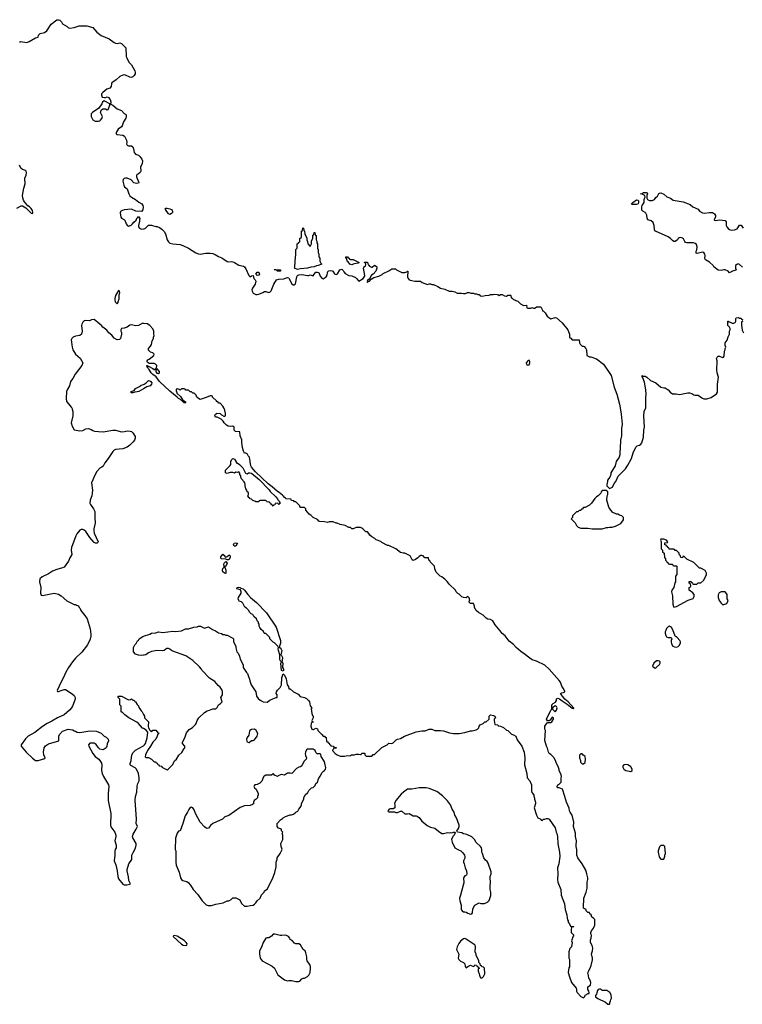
# Model space of a CAD drawing. Header units: inches. Extents: x 2323336 to 2565056, y 902223 to 1020938.
# Tile 13 of 43: x 2428270 to 2438367, y 971665 to 985425. Entities that reach past the tile are written whole.
import ezdxf

# ---------------------------------------------------------------- set-up
doc = ezdxf.new("R2010")
doc.units = ezdxf.units.IN
doc.header["$MEASUREMENT"] = 0
for name, color, linetype in [('C4927', 7, 'Continuous'), ('C4928', 7, 'Continuous'), ('C4937', 7, 'Continuous'), ('C4938', 7, 'Continuous')]:
    doc.layers.add(name, color=color, linetype=linetype)

msp = doc.modelspace()

# ---------------------------------------------------------------- linework, layer by layer
at = {"layer": 'C4927', "color": 6, "elevation": 100}
for points in [[(2428997, 980000), (2429004, 979984), (2429011, 979951), (2429013, 979890), (2428990, 979790), (2429002, 979742), (2429030, 979695), (2429110, 979680), (2429150, 979685), (2429192, 979708), (2429230, 979711), (2429270, 979699), (2429290, 979683), (2429314, 979674), (2429372, 979668), (2429435, 979665), (2429570, 979688), (2429610, 979687), (2429690, 979665), (2429732, 979668), (2429770, 979677), (2429814, 979674), (2429832, 979670), (2429851, 979651), (2429882, 979602), (2429885, 979575), (2429876, 979550), (2429856, 979524), (2429810, 979479), (2429770, 979453), (2429710, 979429), (2429610, 979418), (2429590, 979409), (2429570, 979392), (2429506, 979294), (2429459, 979230), (2429434, 979186), (2429416, 979170), (2429390, 979157), (2429348, 979112), (2429324, 979070), (2429274, 978950), (2429285, 978850), (2429283, 978810), (2429276, 978770), (2429254, 978710), (2429250, 978670), (2429257, 978650), (2429300, 978590), (2429319, 978550), (2429318, 978470), (2429324, 978390), (2429305, 978310), (2429304, 978284), (2429310, 978250), (2429364, 978130), (2429361, 978119), (2429350, 978107), (2429330, 978108), (2429310, 978120), (2429250, 978190), (2429194, 978270), (2429170, 978290), (2429150, 978298), (2429130, 978299), (2429110, 978289), (2429070, 978241), (2429053, 978210), (2428995, 978050), (2428987, 978010), (2428999, 977950), (2428970, 977904), (2428950, 977857), (2428890, 977776), (2428870, 977764), (2428790, 977742), (2428730, 977718), (2428670, 977680), (2428582, 977638), (2428550, 977610), (2428545, 977570), (2428564, 977490), (2428559, 977410), (2428570, 977381), (2428590, 977377), (2428610, 977381), (2428750, 977411), (2428810, 977396), (2428851, 977371), (2428930, 977302), (2429010, 977262), (2429030, 977254), (2429050, 977254), (2429064, 977244), (2429090, 977234), (2429102, 977210), (2429115, 977195), (2429126, 977166), (2429180, 977100), (2429211, 977051), (2429253, 976913), (2429263, 976837), (2429263, 976810), (2429254, 976766), (2429216, 976690), (2429136, 976584), (2429050, 976502), (2429008, 976452), (2428951, 976370), (2428910, 976295), (2428883, 976230), (2428847, 976170), (2428794, 976050), (2428798, 976038), (2428810, 976034), (2428863, 976057), (2428890, 976065), (2428910, 976065), (2429005, 976005), (2429030, 975982), (2429045, 975950), (2429045, 975930), (2429007, 975830), (2428995, 975810), (2428965, 975775), (2428891, 975709), (2428797, 975670), (2428719, 975621), (2428653, 975590), (2428590, 975548), (2428479, 975461), (2428388, 975410), (2428350, 975375), (2428291, 975290), (2428292, 975272), (2428359, 975190), (2428450, 975105), (2428490, 975072), (2428530, 975071), (2428576, 975084), (2428590, 975092), (2428607, 975093), (2428626, 975110), (2428609, 975149), (2428604, 975190), (2428612, 975250), (2428630, 975279), (2428670, 975303), (2428815, 975345), (2428815, 975410), (2428825, 975435), (2428870, 975482), (2428946, 975510), (2429010, 975501), (2429030, 975487), (2429050, 975483), (2429072, 975470), (2429110, 975462), (2429250, 975488), (2429343, 975483), (2429410, 975456), (2429450, 975411), (2429477, 975397), (2429505, 975370), (2429511, 975349), (2429490, 975306), (2429486, 975270), (2429476, 975250), (2429451, 975230), (2429430, 975221), (2429389, 975230), (2429370, 975250), (2429337, 975297), (2429312, 975312), (2429290, 975316), (2429250, 975313), (2429231, 975290), (2429236, 975270), (2429291, 975170), (2429326, 975130), (2429376, 975090), (2429399, 975059), (2429413, 975033), (2429416, 975010), (2429415, 974930), (2429422, 974890), (2429439, 974850), (2429511, 974730), (2429517, 974710), (2429507, 974613), (2429505, 974515), (2429543, 974330), (2429538, 974170), (2429545, 974145), (2429597, 974070), (2429611, 974030), (2429611, 974010), (2429598, 973950), (2429619, 973890), (2429619, 973870), (2429616, 973850), (2429602, 973830), (2429597, 973803), (2429599, 973750), (2429591, 973670), (2429613, 973613), (2429634, 973530), (2429641, 973450), (2429650, 973418), (2429710, 973342), (2429730, 973332), (2429768, 973332), (2429810, 973342), (2429818, 973350), (2429795, 973395), (2429792, 973448), (2429772, 973530), (2429771, 973550), (2429795, 973630), (2429835, 973690), (2429838, 973750), (2429853, 973787), (2429889, 973849), (2429899, 973890), (2429897, 973910), (2429852, 973990), (2429848, 974010), (2429857, 974043), (2429897, 974110), (2429914, 974150), (2429899, 974190), (2429904, 974250), (2429881, 974519), (2429889, 974570), (2429905, 974630), (2429910, 974714), (2429919, 974750), (2429937, 974790), (2429939, 974830), (2429932, 974890), (2429902, 974950), (2429881, 974970), (2429822, 975002), (2429813, 975010), (2429812, 975030), (2429826, 975074), (2429839, 975150), (2429857, 975183), (2429890, 975215), (2429990, 975271), (2430000, 975278)], [(2430000, 976543), (2429970, 976539), (2429930, 976542), (2429890, 976558), (2429858, 976590), (2429858, 976650), (2429878, 976690), (2429895, 976705), (2429916, 976744), (2429928, 976752), (2429938, 976770), (2429990, 976805), (2430000, 976808)], [(2430000, 975518), (2429986, 975526), (2429929, 975589), (2429907, 975607), (2429795, 975670), (2429738, 975710), (2429710, 975738), (2429686, 975750), (2429686, 975830), (2429668, 975850), (2429668, 975930), (2429648, 975950), (2429646, 975970), (2429690, 975971), (2429790, 975922), (2429816, 975924), (2429830, 975932), (2429850, 975914), (2429870, 975914), (2429878, 975898), (2429890, 975894), (2429910, 975854), (2429930, 975834), (2429933, 975813), (2429950, 975794), (2429965, 975765), (2429982, 975750), (2430000, 975714)]]:
    msp.add_lwpolyline(points, dxfattribs=at)
at = {"layer": 'C4928', "color": 6, "elevation": 100}
for points in [[(2428269, 985111), (2428282, 985118), (2428370, 985105), (2428402, 985118), (2428490, 985173), (2428530, 985182), (2428534, 985210), (2428541, 985219), (2428558, 985230), (2428614, 985246), (2428650, 985268), (2428710, 985361), (2428790, 985425), (2428810, 985425), (2428830, 985418), (2428854, 985394), (2428870, 985365), (2428931, 985331), (2428954, 985310), (2428970, 985308), (2429030, 985315), (2429103, 985337), (2429210, 985341), (2429290, 985315), (2429349, 985249), (2429410, 985202), (2429518, 985158), (2429590, 985105), (2429610, 985096), (2429630, 985094), (2429670, 985099), (2429690, 985091), (2429730, 985056), (2429751, 985030), (2429758, 984910), (2429765, 984890), (2429793, 984833), (2429830, 984793), (2429877, 984710), (2429884, 984690), (2429883, 984670), (2429870, 984646), (2429850, 984627), (2429830, 984619), (2429810, 984621), (2429750, 984649), (2429730, 984652), (2429710, 984649), (2429671, 984630), (2429618, 984582), (2429557, 984543), (2429551, 984529), (2429547, 984490), (2429531, 984470), (2429488, 984452), (2429430, 984409), (2429411, 984389), (2429411, 984370), (2429424, 984344), (2429450, 984335), (2429470, 984336), (2429490, 984345), (2429510, 984335), (2429533, 984310), (2429545, 984275), (2429542, 984258), (2429534, 984250), (2429542, 984242), (2429570, 984231), (2429630, 984177), (2429690, 984156), (2429730, 984116), (2429750, 984106), (2429757, 984097), (2429758, 984070), (2429752, 984050), (2429722, 983998), (2429700, 983940), (2429692, 983928), (2429647, 983893), (2429617, 983850), (2429617, 983830), (2429630, 983822), (2429712, 983812), (2429736, 983796), (2429763, 983743), (2429767, 983710), (2429764, 983690), (2429770, 983671), (2429790, 983662), (2429830, 983662), (2429849, 983649), (2429860, 983620), (2429870, 983570), (2429878, 983558), (2429890, 983546), (2429930, 983530), (2429950, 983514), (2429976, 983476), (2429987, 983450), (2429983, 983410), (2429958, 983370), (2429961, 983310), (2429955, 983290), (2429931, 983270), (2429910, 983261), (2429901, 983250), (2429903, 983230), (2429936, 983150), (2429930, 983138), (2429903, 983137), (2429866, 983146), (2429827, 983187), (2429770, 983212), (2429750, 983212), (2429730, 983203), (2429717, 983190), (2429710, 983170), (2429724, 983110), (2429736, 983090), (2429770, 983061), (2429793, 982993), (2429810, 982961), (2429830, 982943), (2429890, 982911), (2429934, 982874), (2429976, 982850), (2429991, 982830), (2429995, 982810), (2429990, 982766), (2429970, 982746), (2429893, 982747), (2429830, 982775), (2429730, 982769), (2429683, 982750), (2429673, 982727), (2429684, 982664), (2429691, 982650), (2429732, 982630), (2429741, 982621), (2429756, 982570), (2429770, 982551), (2429790, 982538), (2429828, 982552), (2429848, 982572), (2429863, 982597), (2429895, 982625), (2429906, 982650), (2429922, 982658), (2429930, 982674), (2429938, 982658), (2429952, 982650), (2429942, 982638), (2429942, 982610), (2429931, 982550), (2429931, 982530), (2429942, 982510), (2429970, 982498), (2430000, 982500)], [(2428230, 982791), (2428290, 982825), (2428310, 982825), (2428355, 982795), (2428430, 982722), (2428450, 982714), (2428454, 982730), (2428450, 982758), (2428430, 982788), (2428408, 982810), (2428385, 982825), (2428338, 982878), (2428323, 982903), (2428313, 982933), (2428310, 982970), (2428328, 983070), (2428345, 983130), (2428341, 983210), (2428358, 983250), (2428365, 983290), (2428359, 983310), (2428350, 983319), (2428310, 983329), (2428284, 983350), (2428269, 983390)], [(2430000, 981181), (2429990, 981182), (2429930, 981153), (2429890, 981145), (2429830, 981159), (2429810, 981155), (2429770, 981129), (2429730, 981115), (2429694, 981110), (2429682, 981090), (2429682, 981070), (2429692, 981052), (2429692, 981030), (2429678, 980970), (2429666, 980954), (2429631, 980949), (2429590, 980976), (2429555, 981015), (2429513, 981050), (2429487, 981087), (2429430, 981130), (2429412, 981152), (2429388, 981168), (2429310, 981235), (2429274, 981230), (2429245, 981215), (2429190, 981221), (2429170, 981217), (2429150, 981197), (2429138, 981170), (2429135, 981150), (2429142, 981070), (2429132, 981028), (2429110, 981009), (2429050, 981002), (2429016, 980990), (2428997, 980970), (2428991, 980950), (2429003, 980850), (2429013, 980810), (2429050, 980751), (2429115, 980695), (2429151, 980630), (2429136, 980590), (2429043, 980470), (2429010, 980409), (2428981, 980370), (2428965, 980310), (2428931, 980250), (2428926, 980230), (2428917, 980130), (2428926, 980090), (2428950, 980056), (2428991, 980011), (2428997, 980000)], [(2430000, 980268), (2429934, 980230), (2429910, 980222), (2429880, 980220), (2429850, 980209), (2429826, 980210), (2429828, 980230), (2429870, 980242), (2429890, 980271), (2429943, 980297), (2429965, 980315), (2430000, 980328)]]:
    msp.add_lwpolyline(points, dxfattribs=at)
for points in [[(2429450, 984289), (2429426, 984274), (2429418, 984250), (2429374, 984186), (2429286, 984130), (2429270, 984109), (2429270, 984070), (2429290, 984027), (2429325, 984005), (2429370, 984005), (2429390, 984010), (2429401, 984019), (2429417, 984043), (2429425, 984070), (2429401, 984130), (2429410, 984162), (2429430, 984178), (2429450, 984181), (2429470, 984178), (2429490, 984165), (2429506, 984170), (2429529, 984230), (2429528, 984250)], [(2429650, 981638), (2429608, 981570), (2429601, 981530), (2429599, 981510), (2429603, 981483), (2429630, 981454), (2429647, 981473), (2429647, 981487), (2429658, 981522), (2429659, 981570), (2429668, 981610), (2429666, 981630)]]:
    msp.add_lwpolyline(points, close=True, dxfattribs=at)
at = {"layer": 'C4937', "color": 6, "elevation": 100}
for points in [[(2430000, 976808), (2430090, 976838), (2430110, 976851), (2430170, 976858), (2430210, 976871), (2430270, 976862), (2430410, 976879), (2430450, 976876), (2430530, 976886), (2430588, 976912), (2430630, 976911), (2430705, 976935), (2430750, 976938), (2430770, 976951), (2430794, 976950), (2430850, 976922), (2430910, 976942), (2430962, 976902), (2431005, 976885), (2431050, 976858), (2431090, 976845), (2431110, 976832), (2431131, 976831), (2431150, 976822), (2431170, 976822), (2431250, 976782), (2431258, 976770), (2431257, 976737), (2431265, 976710), (2431291, 976670), (2431292, 976648), (2431305, 976590), (2431322, 976570), (2431342, 976530), (2431351, 976490), (2431391, 976411), (2431392, 976370), (2431440, 976300), (2431452, 976290), (2431465, 976245), (2431482, 976210), (2431485, 976185), (2431505, 976130), (2431571, 976030), (2431578, 975970), (2431600, 975940), (2431630, 975916), (2431674, 975894), (2431730, 975886), (2431766, 975914), (2431806, 975934), (2431854, 975954), (2431866, 975954), (2431868, 975990), (2431855, 976010), (2431858, 976030), (2431870, 976054), (2431910, 976094), (2431928, 976130), (2431932, 976228), (2431950, 976282), (2431970, 976266), (2431995, 976215), (2432006, 976130), (2432025, 976105), (2432030, 976074), (2432050, 976074), (2432094, 976030), (2432160, 976000), (2432190, 975965), (2432250, 975951), (2432277, 975937), (2432306, 975910), (2432318, 975890), (2432330, 975834), (2432351, 975810), (2432345, 975795), (2432351, 975730), (2432362, 975702), (2432372, 975690), (2432372, 975670), (2432354, 975630), (2432358, 975618), (2432374, 975610), (2432370, 975606), (2432350, 975606), (2432342, 975590), (2432338, 975550), (2432352, 975512), (2432365, 975505), (2432375, 975505), (2432410, 975522), (2432433, 975513), (2432434, 975490), (2432490, 975434), (2432510, 975414), (2432530, 975414), (2432538, 975398), (2432553, 975393), (2432558, 975338), (2432573, 975333), (2432578, 975318), (2432593, 975313), (2432598, 975298), (2432613, 975293), (2432618, 975278), (2432650, 975274), (2432658, 975258), (2432690, 975254), (2432694, 975250), (2432690, 975246), (2432658, 975242), (2432654, 975230), (2432642, 975218), (2432642, 975210), (2432678, 975170), (2432705, 975150), (2432748, 975132), (2432810, 975131), (2432830, 975138), (2432890, 975142), (2432908, 975152), (2432947, 975153), (2432970, 975162), (2433010, 975162), (2433030, 975154), (2433042, 975158), (2433050, 975174), (2433093, 975173), (2433094, 975150), (2433110, 975134), (2433190, 975134), (2433210, 975154), (2433230, 975154), (2433330, 975254), (2433406, 975290), (2433430, 975312), (2433470, 975311), (2433490, 975318), (2433530, 975362), (2433550, 975372), (2433590, 975378), (2433646, 975410), (2433810, 975471), (2433890, 975485), (2433935, 975485), (2433990, 975512), (2434030, 975512), (2434070, 975492), (2434148, 975492), (2434190, 975486), (2434277, 975457), (2434330, 975447), (2434409, 975451), (2434490, 975463), (2434570, 975486), (2434593, 975487), (2434650, 975502), (2434666, 975510), (2434686, 975530), (2434688, 975552), (2434706, 975570), (2434746, 975590), (2434768, 975612), (2434790, 975614), (2434828, 975650), (2434828, 975690), (2434850, 975711), (2434890, 975701), (2434911, 975690), (2434918, 975670), (2434902, 975650), (2434898, 975630), (2434910, 975574), (2434950, 975572), (2434958, 975558), (2434990, 975552), (2435030, 975532), (2435070, 975494), (2435090, 975492), (2435142, 975442), (2435170, 975431), (2435205, 975410), (2435221, 975361), (2435287, 975270), (2435321, 975190), (2435327, 975107), (2435325, 975010), (2435356, 974890), (2435361, 974830), (2435396, 974790), (2435421, 974730), (2435421, 974650), (2435427, 974627), (2435452, 974590), (2435453, 974573), (2435464, 974544), (2435463, 974530), (2435477, 974490), (2435479, 974470), (2435461, 974410), (2435491, 974310), (2435512, 974272), (2435554, 974250), (2435558, 974238), (2435570, 974234), (2435590, 974252), (2435607, 974253), (2435630, 974262), (2435650, 974262), (2435670, 974252), (2435753, 974133), (2435766, 974070), (2435775, 974050), (2435783, 974010), (2435791, 973909), (2435815, 973790), (2435819, 973730), (2435804, 973630), (2435787, 973570), (2435791, 973490), (2435786, 973410), (2435791, 973370), (2435831, 973270), (2435835, 973190), (2435881, 973070), (2435891, 972990), (2435917, 972917), (2435918, 972870), (2435924, 972844), (2435932, 972830), (2435933, 972813), (2435950, 972794), (2435970, 972754), (2436010, 972754), (2436014, 972750), (2436010, 972746), (2435990, 972746), (2435982, 972738), (2435974, 972710), (2435974, 972670), (2436014, 972630), (2436004, 972616), (2435982, 972550), (2435992, 972530), (2435982, 972470), (2435957, 972443), (2435942, 972398), (2435943, 972310), (2435951, 972289), (2435952, 972190), (2435945, 972175), (2435936, 972110), (2435951, 972050), (2435979, 971970), (2436045, 971890), (2436051, 971870), (2436051, 971850), (2436061, 971830), (2436110, 971772), (2436150, 971754), (2436167, 971773), (2436170, 971794), (2436214, 971814), (2436226, 971814), (2436228, 971830), (2436222, 971850), (2436209, 971870), (2436208, 971910), (2436247, 971933), (2436249, 971970), (2436235, 972010), (2436225, 972025), (2436219, 972070), (2436209, 972090), (2436218, 972130), (2436242, 972170), (2436255, 972205), (2436273, 972287), (2436273, 972310), (2436258, 972370), (2436275, 972410), (2436279, 972450), (2436270, 972486), (2436248, 972530), (2436248, 972568), (2436255, 972590), (2436258, 972630), (2436249, 972649), (2436249, 972670), (2436258, 972690), (2436288, 972730), (2436308, 972770), (2436308, 972850), (2436290, 972868), (2436263, 972883), (2436254, 972914), (2436238, 972930), (2436230, 972946), (2436208, 972948), (2436186, 972970), (2436186, 972990), (2436146, 973010), (2436148, 973068), (2436155, 973090), (2436155, 973150), (2436184, 973230), (2436199, 973290), (2436199, 973370), (2436209, 973410), (2436209, 973430), (2436196, 973490), (2436180, 973540), (2436129, 973630), (2436070, 973710), (2436053, 973750), (2436057, 973830), (2436045, 973870), (2436044, 973890), (2436049, 973950), (2436038, 974010), (2436036, 974056), (2436009, 974149), (2436013, 974210), (2435989, 974309), (2435961, 974350), (2435953, 974370), (2435946, 974406), (2435909, 974490), (2435889, 974569), (2435855, 974670), (2435810, 974689), (2435789, 974689), (2435780, 974700), (2435778, 974710), (2435788, 974730), (2435810, 974742), (2435838, 974770), (2435835, 974830), (2435839, 974850), (2435834, 974870), (2435809, 974930), (2435808, 974948), (2435795, 974990), (2435769, 975030), (2435755, 975070), (2435733, 975113), (2435690, 975158), (2435668, 975170), (2435658, 975190), (2435645, 975245), (2435629, 975270), (2435609, 975351), (2435615, 975490), (2435609, 975511), (2435610, 975554), (2435615, 975565), (2435642, 975598), (2435650, 975602), (2435690, 975602), (2435706, 975610), (2435728, 975650), (2435727, 975667), (2435710, 975678), (2435684, 975636), (2435670, 975626), (2435647, 975627), (2435629, 975650), (2435690, 975774), (2435706, 975790), (2435706, 975850), (2435726, 975870), (2435755, 975885), (2435769, 975910), (2435770, 975932), (2435790, 975941), (2435815, 975935), (2435848, 975908), (2435921, 975861), (2435990, 975804), (2436004, 975804), (2436010, 975794), (2436015, 975805), (2435932, 975892), (2435889, 975929), (2435854, 975970), (2435829, 976010), (2435842, 976018), (2435870, 976022), (2435886, 976030), (2435886, 976034), (2435874, 976070), (2435844, 976110), (2435825, 976165), (2435809, 976190), (2435670, 976349), (2435610, 976403), (2435490, 976459), (2435430, 976481), (2435400, 976500), (2435321, 976561), (2435273, 976593), (2435209, 976650), (2435172, 976692), (2435110, 976739), (2435052, 976812), (2435010, 976849), (2434982, 976882), (2434914, 976970), (2434882, 977022), (2434850, 977042), (2434811, 977049), (2434790, 977059), (2434745, 977105), (2434682, 977142), (2434648, 977170), (2434626, 977210), (2434626, 977230), (2434610, 977266), (2434570, 977266), (2434546, 977290), (2434558, 977310), (2434555, 977330), (2434550, 977346), (2434530, 977366), (2434510, 977346), (2434470, 977348), (2434450, 977358), (2434410, 977398), (2434390, 977408), (2434368, 977430), (2434358, 977450), (2434270, 977538), (2434250, 977568), (2434210, 977608), (2434190, 977618), (2434170, 977638), (2434146, 977650), (2434090, 977706), (2434069, 977750), (2434066, 977790), (2434006, 977850), (2434002, 977862), (2433986, 977870), (2433982, 977902), (2433970, 977906), (2433930, 977906), (2433906, 977930), (2433890, 977938), (2433876, 977936), (2433850, 977922), (2433835, 977905), (2433800, 977880), (2433768, 977868), (2433756, 977876), (2433726, 977930), (2433650, 977968), (2433630, 977968), (2433590, 977978), (2433526, 978030), (2433430, 978078), (2433410, 978078), (2433330, 978118), (2433314, 978134), (2433250, 978158), (2433234, 978174), (2433190, 978198), (2433163, 978223), (2433150, 978246), (2433130, 978266), (2433107, 978267), (2433066, 978310), (2433050, 978318), (2433030, 978326), (2432970, 978326), (2432931, 978309), (2432910, 978308), (2432890, 978326), (2432870, 978328), (2432816, 978356), (2432750, 978368), (2432707, 978387), (2432690, 978388), (2432650, 978408), (2432593, 978407), (2432570, 978398), (2432530, 978408), (2432466, 978410), (2432450, 978418), (2432430, 978438), (2432370, 978468), (2432340, 978500), (2432316, 978516), (2432266, 978570), (2432266, 978590), (2432250, 978606), (2432190, 978606), (2432186, 978630), (2432130, 978686), (2432110, 978686), (2432102, 978702), (2432070, 978706), (2432062, 978722), (2432050, 978726), (2431990, 978729), (2431982, 978742), (2431970, 978749), (2431963, 978763), (2431949, 978770), (2431942, 978782), (2431896, 978816), (2431870, 978830), (2431797, 978897), (2431740, 978940), (2431567, 979107), (2431510, 979170), (2431501, 979190), (2431479, 979310), (2431462, 979330), (2431450, 979358), (2431430, 979366), (2431410, 979366), (2431397, 979397), (2431385, 979445), (2431375, 979515), (2431375, 979555), (2431349, 979609), (2431346, 979666), (2431286, 979670), (2431266, 979690), (2431266, 979730), (2431250, 979746), (2431210, 979739), (2431185, 979745), (2431159, 979759), (2431129, 979789), (2431115, 979815), (2431083, 979843), (2431030, 979868), (2431006, 979870), (2430998, 979890), (2431008, 979910), (2431030, 979925), (2431070, 979922), (2431090, 979902), (2431124, 979884), (2431136, 979884), (2431146, 979890), (2431146, 979930), (2431138, 979950), (2431138, 979970), (2431123, 980000)], [(2436660, 980000), (2436676, 979910), (2436687, 979770), (2436681, 979710), (2436679, 979610), (2436667, 979550), (2436667, 979510), (2436661, 979470), (2436656, 979344), (2436646, 979310), (2436607, 979250), (2436591, 979189), (2436532, 979090), (2436531, 979069), (2436518, 979030), (2436485, 978990), (2436485, 978970), (2436472, 978930), (2436472, 978910), (2436510, 978872), (2436555, 978890), (2436577, 978943), (2436602, 978970), (2436635, 979045), (2436734, 979150), (2436770, 979198), (2436819, 979290), (2436841, 979370), (2436881, 979450), (2436898, 979470), (2436930, 979479), (2436950, 979491), (2436963, 979510), (2436989, 979590), (2436992, 979688), (2436999, 979730), (2436990, 979890), (2436998, 979950), (2437017, 980000)], [(2430000, 975714), (2430012, 975690), (2430014, 975670), (2430070, 975614), (2430067, 975547), (2430071, 975530), (2430090, 975494), (2430110, 975474), (2430130, 975494), (2430170, 975494), (2430193, 975473), (2430198, 975458), (2430212, 975452), (2430210, 975446), (2430198, 975442), (2430192, 975410), (2430172, 975370), (2430130, 975329), (2430099, 975270), (2430054, 975210), (2430027, 975150), (2430025, 975125), (2430033, 975113), (2430070, 975112), (2430110, 975092), (2430150, 975054), (2430173, 975053), (2430178, 975038), (2430190, 975034), (2430198, 975018), (2430214, 975010), (2430218, 974998), (2430254, 974994), (2430258, 974978), (2430330, 974942), (2430346, 974950), (2430410, 975014), (2430422, 975050), (2430433, 975067), (2430459, 975090), (2430493, 975147), (2430534, 975186), (2430570, 975238), (2430575, 975250), (2430575, 975270), (2430547, 975310), (2430544, 975330), (2430577, 975390), (2430602, 975458), (2430617, 975483), (2430637, 975503), (2430685, 975535), (2430725, 975575), (2430735, 975590), (2430750, 975632), (2430775, 975670), (2430850, 975742), (2430890, 975765), (2430923, 975777), (2430970, 975792), (2431010, 975794), (2431030, 975814), (2431049, 975851), (2431078, 975870), (2431098, 975890), (2431082, 975950), (2431102, 975990), (2431102, 976030), (2431097, 976057), (2431070, 976098), (2431042, 976122), (2430995, 976175), (2430922, 976222), (2430818, 976330), (2430809, 976349), (2430780, 976380), (2430690, 976469), (2430590, 976535), (2430410, 976599), (2430390, 976609), (2430370, 976629), (2430350, 976637), (2430324, 976636), (2430310, 976629), (2430290, 976609), (2430270, 976605), (2430190, 976609), (2430110, 976594), (2430070, 976575), (2430032, 976550), (2430010, 976544), (2430000, 976543)], [(2430000, 975278), (2430015, 975290), (2430029, 975310), (2430049, 975390), (2430058, 975470), (2430036, 975496), (2430000, 975518)]]:
    msp.add_lwpolyline(points, dxfattribs=at)
for points in [[(2431450, 979078), (2431468, 979090), (2431486, 979094), (2431510, 979086), (2431617, 978997), (2431754, 978854), (2431770, 978831), (2431850, 978756), (2431871, 978730), (2431876, 978716), (2431902, 978690), (2431902, 978682), (2431914, 978670), (2431898, 978662), (2431890, 978646), (2431882, 978662), (2431870, 978666), (2431838, 978662), (2431833, 978647), (2431818, 978642), (2431810, 978626), (2431802, 978642), (2431786, 978650), (2431782, 978662), (2431767, 978667), (2431762, 978682), (2431728, 978688), (2431710, 978706), (2431630, 978706), (2431618, 978702), (2431610, 978686), (2431570, 978686), (2431556, 978696), (2431527, 978707), (2431510, 978726), (2431488, 978728), (2431482, 978742), (2431470, 978746), (2431458, 978770), (2431466, 978790), (2431466, 978810), (2431462, 978822), (2431450, 978826), (2431442, 978850), (2431429, 978870), (2431419, 978910), (2431422, 978930), (2431418, 978950), (2431408, 978968), (2431370, 979006), (2431358, 979030), (2431358, 979050), (2431348, 979068), (2431347, 979087), (2431330, 979106), (2431310, 979098), (2431290, 979102), (2431270, 979088), (2431250, 979095), (2431210, 979095), (2431170, 979082), (2431146, 979090), (2431146, 979130), (2431210, 979194), (2431218, 979210), (2431218, 979250), (2431230, 979274), (2431246, 979290), (2431250, 979292), (2431270, 979282), (2431294, 979246), (2431294, 979234), (2431310, 979232), (2431342, 979210), (2431390, 979161), (2431427, 979087)], [(2436467, 978847), (2436410, 978846), (2436393, 978827), (2436390, 978806), (2436354, 978770), (2436330, 978758), (2436305, 978735), (2436262, 978670), (2436230, 978638), (2436170, 978608), (2436150, 978606), (2436130, 978586), (2436118, 978582), (2436110, 978566), (2436090, 978566), (2436070, 978546), (2436050, 978546), (2435994, 978490), (2435994, 978470), (2435974, 978450), (2436030, 978394), (2436050, 978354), (2436072, 978332), (2436110, 978318), (2436210, 978321), (2436270, 978311), (2436410, 978311), (2436470, 978326), (2436490, 978326), (2436511, 978331), (2436548, 978332), (2436595, 978345), (2436670, 978382), (2436707, 978433), (2436707, 978467), (2436686, 978490), (2436650, 978502), (2436630, 978515), (2436610, 978515), (2436590, 978522), (2436560, 978540), (2436530, 978568), (2436502, 978610), (2436475, 978710), (2436478, 978770), (2436488, 978790), (2436487, 978827)], [(2431268, 978068), (2431258, 978090), (2431266, 978110), (2431290, 978116), (2431312, 978110), (2431290, 978069)], [(2437270, 978166), (2437230, 978166), (2437222, 978150), (2437234, 978130), (2437234, 978030), (2437253, 978013), (2437254, 977990), (2437274, 977970), (2437282, 977910), (2437294, 977890), (2437294, 977870), (2437313, 977853), (2437318, 977838), (2437333, 977833), (2437338, 977818), (2437350, 977814), (2437390, 977814), (2437398, 977798), (2437410, 977794), (2437450, 977794), (2437454, 977790), (2437454, 977670), (2437434, 977650), (2437434, 977570), (2437424, 977556), (2437411, 977490), (2437381, 977450), (2437376, 977430), (2437391, 977371), (2437396, 977256), (2437404, 977224), (2437410, 977214), (2437450, 977226), (2437610, 977311), (2437682, 977338), (2437695, 977365), (2437694, 977390), (2437677, 977417), (2437627, 977453), (2437626, 977490), (2437642, 977498), (2437646, 977510), (2437642, 977542), (2437626, 977550), (2437627, 977573), (2437650, 977574), (2437658, 977558), (2437673, 977553), (2437678, 977538), (2437690, 977534), (2437730, 977534), (2437750, 977554), (2437790, 977554), (2437828, 977590), (2437868, 977670), (2437868, 977690), (2437848, 977728), (2437790, 977758), (2437770, 977758), (2437690, 977838), (2437590, 977886), (2437550, 977926), (2437538, 977922), (2437530, 977906), (2437507, 977907), (2437506, 977930), (2437486, 977950), (2437486, 977970), (2437450, 978006), (2437427, 978007), (2437422, 978022), (2437410, 978026), (2437347, 978027), (2437342, 978042), (2437327, 978047), (2437322, 978062), (2437307, 978067), (2437302, 978082), (2437287, 978087), (2437287, 978113), (2437322, 978118), (2437326, 978130), (2437306, 978150)], [(2431150, 977914), (2431170, 977922), (2431190, 977942), (2431200, 977940), (2431211, 977931), (2431211, 977910), (2431190, 977878), (2431170, 977878), (2431150, 977886), (2431090, 977888), (2431080, 977900), (2431080, 977920), (2431110, 977954), (2431134, 977930), (2431138, 977918)], [(2431150, 977686), (2431130, 977688), (2431109, 977710), (2431102, 977730), (2431110, 977754), (2431127, 977773), (2431128, 977790), (2431122, 977810), (2431128, 977830), (2431150, 977854), (2431171, 977831), (2431150, 977786), (2431138, 977782), (2431134, 977770), (2431142, 977762), (2431151, 977731)], [(2431950, 976318), (2431930, 976330), (2431921, 976430), (2431928, 976450), (2431910, 976468), (2431903, 976490), (2431904, 976550), (2431884, 976610), (2431882, 976630), (2431888, 976650), (2431878, 976670), (2431830, 976718), (2431810, 976726), (2431766, 976770), (2431766, 976790), (2431710, 976846), (2431690, 976846), (2431686, 976850), (2431675, 976875), (2431643, 976903), (2431626, 976930), (2431618, 976950), (2431616, 976976), (2431607, 976993), (2431607, 977007), (2431590, 977026), (2431578, 977050), (2431543, 977083), (2431526, 977110), (2431503, 977123), (2431483, 977143), (2431470, 977166), (2431440, 977200), (2431416, 977216), (2431388, 977270), (2431370, 977288), (2431338, 977298), (2431330, 977306), (2431324, 977330), (2431329, 977350), (2431364, 977410), (2431364, 977430), (2431355, 977455), (2431306, 977470), (2431308, 977490), (2431330, 977494), (2431351, 977491), (2431361, 977481), (2431394, 977470), (2431410, 977454), (2431456, 977390), (2431496, 977350), (2431580, 977280), (2431717, 977137), (2431855, 976935), (2431913, 976747), (2431916, 976710), (2431898, 976670), (2431894, 976650), (2431910, 976646), (2431923, 976630), (2431931, 976610), (2431918, 976550), (2431930, 976538), (2431941, 976510), (2431939, 976470), (2431931, 976450), (2431946, 976430), (2431942, 976370), (2431955, 976350), (2431956, 976330)], [(2438072, 977428), (2438045, 977415), (2438031, 977389), (2438031, 977350), (2438046, 977310), (2438070, 977272), (2438090, 977252), (2438110, 977252), (2438150, 977265), (2438168, 977310), (2438158, 977330), (2438158, 977390), (2438148, 977408), (2438128, 977428)], [(2437350, 976948), (2437330, 976938), (2437310, 976918), (2437298, 976890), (2437291, 976870), (2437291, 976850), (2437300, 976820), (2437310, 976802), (2437330, 976792), (2437374, 976790), (2437382, 976770), (2437372, 976750), (2437372, 976728), (2437380, 976700), (2437398, 976670), (2437420, 976660), (2437450, 976655), (2437470, 976665), (2437483, 976677), (2437502, 976710), (2437502, 976730), (2437494, 976750), (2437458, 976790), (2437429, 976809), (2437398, 976898), (2437378, 976930)], [(2437190, 976466), (2437170, 976466), (2437132, 976430), (2437114, 976390), (2437134, 976370), (2437150, 976362), (2437166, 976370), (2437210, 976414), (2437218, 976430), (2437218, 976450), (2437210, 976458)], [(2435750, 975838), (2435730, 975818), (2435722, 975818), (2435714, 975810), (2435714, 975790), (2435750, 975754), (2435770, 975774), (2435782, 975810), (2435770, 975828)], [(2431550, 975509), (2431510, 975504), (2431485, 975490), (2431480, 975480), (2431470, 975426), (2431447, 975393), (2431438, 975370), (2431442, 975342), (2431450, 975332), (2431470, 975322), (2431478, 975322), (2431508, 975352), (2431530, 975352), (2431550, 975362), (2431590, 975414), (2431598, 975450), (2431575, 975490)], [(2432309, 975231), (2432291, 975229), (2432279, 975221), (2432263, 975190), (2432261, 975170), (2432263, 975143), (2432278, 975110), (2432272, 975090), (2432242, 975058), (2432210, 974998), (2432195, 974985), (2432170, 974978), (2432140, 974960), (2432071, 974889), (2432050, 974895), (2432010, 974894), (2431970, 974869), (2431925, 974875), (2431881, 974859), (2431870, 974848), (2431830, 974866), (2431822, 974882), (2431810, 974886), (2431790, 974866), (2431710, 974868), (2431685, 974855), (2431677, 974843), (2431655, 974785), (2431626, 974754), (2431590, 974735), (2431554, 974730), (2431544, 974716), (2431542, 974710), (2431552, 974690), (2431572, 974670), (2431602, 974610), (2431602, 974590), (2431593, 974567), (2431592, 974550), (2431572, 974530), (2431546, 974514), (2431538, 974490), (2431536, 974464), (2431525, 974455), (2431490, 974442), (2431410, 974439), (2431350, 974415), (2431190, 974302), (2431137, 974283), (2431102, 974250), (2430970, 974190), (2430937, 974163), (2430910, 974128), (2430890, 974122), (2430870, 974129), (2430850, 974145), (2430790, 974210), (2430725, 974330), (2430710, 974384), (2430690, 974412), (2430676, 974416), (2430670, 974422), (2430650, 974415), (2430631, 974389), (2430616, 974350), (2430580, 974300), (2430551, 974190), (2430510, 974088), (2430490, 974082), (2430470, 974058), (2430448, 973988), (2430442, 973830), (2430451, 973810), (2430451, 973650), (2430457, 973610), (2430497, 973510), (2430517, 973430), (2430530, 973410), (2430550, 973397), (2430603, 973383), (2430626, 973366), (2430656, 973330), (2430695, 973270), (2430760, 973200), (2430818, 973110), (2430850, 973078), (2430877, 973057), (2430905, 973045), (2430950, 973046), (2431010, 973065), (2431115, 973085), (2431170, 973112), (2431190, 973112), (2431226, 973130), (2431250, 973152), (2431290, 973152), (2431344, 973124), (2431370, 973074), (2431410, 973034), (2431450, 973034), (2431490, 973045), (2431530, 973052), (2431550, 973062), (2431570, 973082), (2431590, 973112), (2431628, 973150), (2431650, 973194), (2431686, 973230), (2431689, 973251), (2431730, 973274), (2431803, 973417), (2431835, 973505), (2431855, 973585), (2431855, 973650), (2431868, 973692), (2431869, 973710), (2431909, 973770), (2431938, 973830), (2431922, 973870), (2431918, 973910), (2431946, 973970), (2431946, 974030), (2431938, 974050), (2431946, 974070), (2431928, 974088), (2431926, 974110), (2431888, 974128), (2431868, 974148), (2431868, 974190), (2431916, 974244), (2431940, 974260), (2431950, 974272), (2431986, 974290), (2432050, 974311), (2432070, 974312), (2432096, 974324), (2432120, 974340), (2432130, 974352), (2432155, 974365), (2432170, 974394), (2432190, 974414), (2432198, 974430), (2432207, 974453), (2432208, 974470), (2432238, 974530), (2432238, 974550), (2432258, 974590), (2432295, 974625), (2432310, 974654), (2432346, 974690), (2432370, 974694), (2432398, 974722), (2432409, 974750), (2432429, 974771), (2432446, 974814), (2432470, 974852), (2432495, 974905), (2432515, 974925), (2432530, 974931), (2432544, 974950), (2432549, 974971), (2432535, 975035), (2432523, 975063), (2432482, 975130), (2432476, 975156), (2432467, 975167), (2432427, 975167), (2432410, 975186), (2432398, 975210), (2432369, 975229)], [(2436130, 975166), (2436110, 975166), (2436093, 975147), (2436092, 975130), (2436092, 975110), (2436105, 975070), (2436106, 975050), (2436130, 975025), (2436150, 975025), (2436170, 975042), (2436173, 975050), (2436177, 975090), (2436170, 975126), (2436138, 975150)], [(2436730, 975015), (2436714, 975010), (2436694, 974990), (2436712, 974950), (2436742, 974930), (2436810, 974918), (2436828, 974930), (2436828, 974950), (2436810, 974982), (2436790, 974999), (2436766, 975010)], [(2433850, 974689), (2433751, 974669), (2433690, 974669), (2433632, 974630), (2433600, 974600), (2433526, 974514), (2433505, 974470), (2433512, 974450), (2433511, 974409), (2433490, 974398), (2433450, 974398), (2433434, 974390), (2433414, 974370), (2433418, 974358), (2433430, 974354), (2433507, 974353), (2433525, 974345), (2433550, 974345), (2433590, 974362), (2433610, 974362), (2433650, 974325), (2433690, 974325), (2433711, 974331), (2433770, 974298), (2433810, 974298), (2433830, 974291), (2433854, 974274), (2433890, 974222), (2433910, 974212), (2433962, 974162), (2434010, 974141), (2434070, 974125), (2434122, 974082), (2434170, 974052), (2434192, 974052), (2434250, 974066), (2434270, 974061), (2434290, 974065), (2434310, 974062), (2434330, 974071), (2434354, 974070), (2434352, 974050), (2434342, 974030), (2434322, 974010), (2434305, 973970), (2434312, 973930), (2434352, 973852), (2434402, 973822), (2434432, 973810), (2434462, 973782), (2434485, 973750), (2434491, 973730), (2434491, 973709), (2434472, 973670), (2434472, 973650), (2434482, 973630), (2434496, 973570), (2434511, 973530), (2434518, 973490), (2434512, 973470), (2434490, 973458), (2434471, 973430), (2434477, 973363), (2434465, 973330), (2434431, 973190), (2434415, 973150), (2434419, 973110), (2434439, 973050), (2434438, 972990), (2434451, 972971), (2434470, 972958), (2434490, 972958), (2434508, 972952), (2434530, 972938), (2434570, 972925), (2434586, 972930), (2434596, 972944), (2434600, 973000), (2434630, 973052), (2434690, 973082), (2434713, 973073), (2434767, 973073), (2434806, 973090), (2434830, 973114), (2434854, 973186), (2434854, 973234), (2434842, 973270), (2434842, 973330), (2434849, 973351), (2434844, 973450), (2434859, 973490), (2434858, 973518), (2434817, 973637), (2434800, 973660), (2434778, 973678), (2434755, 973710), (2434739, 973770), (2434729, 973790), (2434729, 973830), (2434722, 973850), (2434709, 973869), (2434650, 973928), (2434626, 973966), (2434586, 974006), (2434517, 974037), (2434470, 974049), (2434450, 974059), (2434386, 974070), (2434378, 974090), (2434394, 974106), (2434400, 974120), (2434409, 974150), (2434409, 974169), (2434375, 974270), (2434350, 974308), (2434339, 974350), (2434314, 974390), (2434289, 974450), (2434250, 974508), (2434180, 974580), (2434098, 974638), (2433990, 974682), (2433950, 974689)], [(2437270, 973886), (2437230, 973886), (2437210, 973866), (2437192, 973810), (2437192, 973790), (2437205, 973725), (2437210, 973714), (2437230, 973694), (2437270, 973694), (2437287, 973733), (2437287, 973747), (2437295, 973770), (2437286, 973870)], [(2430430, 972626), (2430418, 972622), (2430414, 972610), (2430530, 972505), (2430554, 972490), (2430590, 972486), (2430606, 972490), (2430608, 972510), (2430598, 972530), (2430570, 972555), (2430470, 972615)], [(2431834, 972646), (2431810, 972646), (2431790, 972618), (2431750, 972595), (2431730, 972595), (2431710, 972589), (2431673, 972530), (2431650, 972462), (2431619, 972410), (2431619, 972370), (2431631, 972310), (2431656, 972270), (2431800, 972200), (2431828, 972170), (2431875, 972075), (2431970, 972005), (2432010, 971992), (2432030, 971998), (2432070, 971998), (2432130, 971983), (2432170, 971983), (2432182, 971990), (2432210, 972022), (2432229, 972031), (2432250, 972032), (2432290, 972052), (2432308, 972070), (2432328, 972110), (2432328, 972130), (2432335, 972150), (2432335, 972190), (2432329, 972210), (2432289, 972270), (2432282, 972290), (2432282, 972330), (2432270, 972386), (2432258, 972410), (2432229, 972430), (2432195, 972495), (2432170, 972508), (2432130, 972508), (2432110, 972518), (2432075, 972555), (2432049, 972569), (2432046, 972590), (2432028, 972610), (2431990, 972629), (2431932, 972628), (2431910, 972624)], [(2434490, 972584), (2434470, 972582), (2434431, 972549), (2434406, 972514), (2434382, 972470), (2434372, 972430), (2434404, 972364), (2434398, 972310), (2434405, 972290), (2434428, 972268), (2434471, 972251), (2434492, 972230), (2434493, 972193), (2434510, 972174), (2434530, 972194), (2434570, 972212), (2434610, 972194), (2434622, 972198), (2434630, 972214), (2434653, 972213), (2434658, 972198), (2434673, 972193), (2434678, 972178), (2434694, 972170), (2434678, 972162), (2434674, 972130), (2434692, 972092), (2434693, 972073), (2434704, 972044), (2434710, 972034), (2434730, 972034), (2434750, 972054), (2434768, 972090), (2434766, 972170), (2434750, 972186), (2434727, 972187), (2434722, 972202), (2434707, 972207), (2434706, 972230), (2434686, 972250), (2434686, 972270), (2434648, 972350), (2434647, 972367), (2434636, 972396), (2434639, 972470), (2434634, 972490), (2434510, 972577)], [(2436390, 971878), (2436370, 971878), (2436354, 971870), (2436344, 971856), (2436333, 971827), (2436332, 971808), (2436314, 971790), (2436314, 971770), (2436350, 971745), (2436455, 971695), (2436488, 971668), (2436510, 971665), (2436518, 971670), (2436518, 971690), (2436527, 971713), (2436528, 971732), (2436538, 971750), (2436535, 971795), (2436518, 971830), (2436476, 971856), (2436410, 971858)]]:
    msp.add_lwpolyline(points, close=True, dxfattribs=at)
at = {"layer": 'C4938', "color": 6, "elevation": 100}
for points in [[(2436841, 982841), (2436824, 982844), (2436818, 982850), (2436838, 982870), (2436890, 982905), (2436910, 982902), (2436918, 982890), (2436918, 982870), (2436910, 982849), (2436890, 982841)], [(2430370, 982704), (2430349, 982710), (2430308, 982770), (2430306, 982790), (2430330, 982791), (2430370, 982781), (2430390, 982771), (2430400, 982760), (2430406, 982750), (2430406, 982730), (2430390, 982714)], [(2432330, 982254), (2432347, 982293), (2432348, 982330), (2432366, 982370), (2432368, 982412), (2432382, 982418), (2432386, 982450), (2432393, 982453), (2432398, 982418), (2432412, 982410), (2432414, 982350), (2432422, 982330), (2432424, 982304), (2432432, 982290), (2432433, 982233), (2432442, 982210), (2432442, 982170), (2432452, 982150), (2432452, 982110), (2432462, 982090), (2432462, 982050), (2432480, 982020), (2432494, 982010), (2432442, 981990), (2432415, 981985), (2432385, 981970), (2432336, 981964), (2432290, 981950), (2432195, 981945), (2432150, 981934), (2432109, 981950), (2432115, 981970), (2432122, 982110), (2432128, 982132), (2432129, 982211), (2432146, 982230), (2432146, 982290), (2432162, 982298), (2432167, 982313), (2432182, 982318), (2432186, 982330), (2432186, 982370), (2432202, 982378), (2432206, 982390), (2432206, 982470), (2432222, 982478), (2432226, 982510), (2432230, 982514), (2432234, 982510), (2432238, 982478), (2432251, 982470), (2432252, 982430), (2432282, 982370), (2432282, 982350), (2432293, 982327), (2432294, 982290)], [(2432890, 982074), (2432930, 982074), (2433014, 982030), (2433000, 982020), (2432950, 982015), (2432930, 982006), (2432910, 981999), (2432884, 982010), (2432862, 982042), (2432848, 982050), (2432842, 982082), (2432826, 982090), (2432826, 982110), (2432852, 982112), (2432858, 982098), (2432873, 982093), (2432878, 982078)], [(2431910, 981910), (2431866, 981910), (2431862, 981922), (2431848, 981928), (2431826, 981930), (2431830, 981934), (2431910, 981931), (2431914, 981930), (2431914, 981910)], [(2431590, 981849), (2431568, 981870), (2431590, 981896), (2431610, 981898), (2431621, 981870), (2431610, 981854)], [(2430190, 980546), (2430178, 980542), (2430172, 980510), (2430178, 980498), (2430186, 980486), (2430210, 980478), (2430222, 980490), (2430222, 980510)], [(2435390, 980666), (2435370, 980658), (2435347, 980630), (2435350, 980606), (2435370, 980598), (2435390, 980602), (2435398, 980630), (2435398, 980650)]]:
    msp.add_lwpolyline(points, close=True, dxfattribs=at)
for points in [[(2438370, 981965), (2438330, 982004), (2438310, 982011), (2438290, 982005), (2438271, 981990), (2438271, 981951), (2438282, 981930), (2438277, 981923), (2438230, 981909), (2438190, 981888), (2438168, 981910), (2438130, 981929), (2438109, 981929), (2438070, 981919), (2438030, 981922), (2437970, 981969), (2437959, 981990), (2437910, 982036), (2437854, 982070), (2437846, 982086), (2437849, 982130), (2437846, 982146), (2437830, 982173), (2437810, 982178), (2437735, 982155), (2437723, 982163), (2437724, 982190), (2437732, 982208), (2437737, 982250), (2437725, 982285), (2437710, 982299), (2437687, 982307), (2437590, 982305), (2437575, 982310), (2437563, 982323), (2437544, 982364), (2437533, 982373), (2437510, 982380), (2437484, 982376), (2437473, 982367), (2437463, 982350), (2437430, 982327), (2437410, 982324), (2437390, 982337), (2437366, 982366), (2437330, 982390), (2437155, 982470), (2437142, 982490), (2437136, 982550), (2437120, 982590), (2437093, 982613), (2437049, 982630), (2437037, 982650), (2437031, 982691), (2437020, 982720), (2437012, 982732), (2436978, 982750), (2436964, 982764), (2436962, 982810), (2436969, 982830), (2436994, 982870), (2436995, 982910), (2437008, 982950), (2437007, 982967), (2436970, 982988), (2436949, 982989), (2436946, 982990), (2436947, 982993), (2436970, 982994), (2436989, 983011), (2437030, 983012), (2437042, 982990), (2437033, 982967), (2437032, 982950), (2437032, 982930), (2437042, 982910), (2437070, 982896), (2437110, 982896), (2437142, 982910), (2437158, 982942), (2437180, 982960), (2437203, 982997), (2437210, 983002), (2437230, 983005), (2437270, 982985), (2437311, 982951), (2437362, 982930), (2437403, 982903), (2437430, 982896), (2437541, 982881), (2437640, 982840), (2437674, 982810), (2437750, 982776), (2437771, 982750), (2437810, 982724), (2437841, 982719), (2437910, 982732), (2437950, 982730), (2437977, 982710), (2437991, 982690), (2437992, 982668), (2437972, 982630), (2437981, 982621), (2437990, 982618), (2438053, 982627), (2438130, 982619), (2438141, 982601), (2438144, 982550), (2438152, 982530), (2438170, 982507), (2438190, 982492), (2438210, 982485), (2438259, 982490), (2438296, 982504), (2438330, 982551), (2438350, 982551), (2438379, 982510)], [(2430000, 982500), (2430010, 982501), (2430028, 982510), (2430070, 982552), (2430110, 982551), (2430170, 982535), (2430190, 982535), (2430222, 982522), (2430257, 982497), (2430290, 982464), (2430305, 982430), (2430330, 982347), (2430350, 982318), (2430370, 982303), (2430410, 982290), (2430510, 982281), (2430550, 982270), (2430630, 982231), (2430730, 982168), (2430770, 982151), (2430790, 982146), (2430870, 982161), (2430930, 982161), (2430970, 982156), (2431002, 982142), (2431050, 982113), (2431096, 982096), (2431167, 982047), (2431190, 982041), (2431230, 982045), (2431250, 982041), (2431272, 982032), (2431330, 981996), (2431398, 981978), (2431410, 981971), (2431430, 981945), (2431470, 981852), (2431490, 981832), (2431510, 981845), (2431531, 981851), (2431543, 981810), (2431561, 981790), (2431570, 981772), (2431559, 981730), (2431525, 981675), (2431515, 981650), (2431517, 981630), (2431530, 981604), (2431570, 981584), (2431590, 981582), (2431613, 981587), (2431668, 981610), (2431690, 981625), (2431710, 981625), (2431750, 981611), (2431763, 981617), (2431783, 981637), (2431821, 981730), (2431856, 981790), (2431890, 981798), (2431959, 981801), (2431969, 981810), (2432010, 981822), (2432030, 981816), (2432035, 981810), (2432070, 981738), (2432090, 981718), (2432110, 981718), (2432126, 981734), (2432142, 981830), (2432150, 981852), (2432170, 981860), (2432210, 981864), (2432290, 981852), (2432310, 981852), (2432330, 981859), (2432370, 981846), (2432383, 981870), (2432410, 981895), (2432430, 981897), (2432448, 981890), (2432470, 981841), (2432490, 981811), (2432510, 981805), (2432550, 981831), (2432564, 981856), (2432572, 981890), (2432582, 981910), (2432590, 981914), (2432610, 981920), (2432636, 981916), (2432647, 981910), (2432670, 981871), (2432690, 981865), (2432710, 981871), (2432744, 981930), (2432770, 981936), (2432790, 981918), (2432799, 981899), (2432819, 981879), (2432869, 981849), (2432910, 981844), (2432961, 981821), (2432978, 981810), (2433010, 981772), (2433068, 981810), (2433090, 981834), (2433094, 981850), (2433075, 981950), (2433078, 981962), (2433090, 981974), (2433102, 981978), (2433106, 982010), (2433102, 982022), (2433088, 982030), (2433090, 982034), (2433130, 982034), (2433138, 981998), (2433150, 981994), (2433158, 981978), (2433184, 981964), (2433196, 981964), (2433230, 981992), (2433250, 981982), (2433262, 981970), (2433262, 981950), (2433245, 981910), (2433211, 981869), (2433187, 981853), (2433157, 981803), (2433130, 981778), (2433124, 981764), (2433130, 981754), (2433136, 981764), (2433158, 981770), (2433182, 981798), (2433219, 981821), (2433290, 981841), (2433335, 981865), (2433350, 981878), (2433430, 981915), (2433470, 981941), (2433510, 981945), (2433522, 981942), (2433534, 981930), (2433610, 981892), (2433650, 981892), (2433678, 981902), (2433690, 981912), (2433694, 981910), (2433691, 981830), (2433698, 981810), (2433711, 981791), (2433750, 981778), (2433790, 981772), (2433870, 981772), (2433894, 981750), (2433970, 981725), (2433990, 981732), (2434010, 981732), (2434030, 981722), (2434050, 981722), (2434115, 981695), (2434151, 981671), (2434210, 981661), (2434270, 981632), (2434311, 981631), (2434350, 981622), (2434385, 981605), (2434445, 981605), (2434470, 981598), (2434500, 981600), (2434529, 981611), (2434550, 981611), (2434576, 981604), (2434610, 981602), (2434630, 981592), (2434652, 981592), (2434670, 981582), (2434690, 981582), (2434706, 981566), (2434730, 981562), (2434772, 981572), (2434830, 981574), (2434850, 981582), (2434884, 981584), (2434910, 981591), (2434950, 981582), (2434970, 981572), (2434990, 981582), (2435010, 981582), (2435045, 981565), (2435070, 981562), (2435090, 981574), (2435130, 981574), (2435134, 981570), (2435138, 981538), (2435150, 981534), (2435170, 981514), (2435190, 981512), (2435202, 981502), (2435231, 981491), (2435270, 981452), (2435310, 981432), (2435353, 981433), (2435358, 981398), (2435370, 981394), (2435410, 981394), (2435430, 981402), (2435450, 981394), (2435470, 981394), (2435490, 981414), (2435550, 981411), (2435574, 981366), (2435574, 981354), (2435590, 981352), (2435612, 981330), (2435640, 981280), (2435662, 981262), (2435690, 981242), (2435750, 981265), (2435770, 981260), (2435851, 981190), (2435930, 981092), (2435951, 981030), (2435953, 980993), (2435958, 980978), (2435970, 980974), (2435990, 980952), (2436090, 980952), (2436092, 980910), (2436102, 980890), (2436130, 980862), (2436150, 980862), (2436157, 980857), (2436182, 980830), (2436192, 980810), (2436194, 980730), (2436230, 980712), (2436250, 980712), (2436330, 980685), (2436430, 980611), (2436533, 980450), (2436577, 980290), (2436614, 980190), (2436651, 980050), (2436660, 980000)], [(2437017, 980000), (2437021, 980010), (2437018, 980150), (2437024, 980190), (2437019, 980250), (2437000, 980360), (2436978, 980418), (2436969, 980430), (2436968, 980452), (2436982, 980442), (2437010, 980441), (2437031, 980430), (2437084, 980384), (2437158, 980350), (2437230, 980291), (2437270, 980278), (2437290, 980278), (2437331, 980250), (2437360, 980220), (2437390, 980198), (2437443, 980197), (2437490, 980186), (2437606, 980210), (2437630, 980210), (2437661, 980201), (2437690, 980181), (2437710, 980176), (2437750, 980176), (2437800, 980140), (2437830, 980128), (2437870, 980125), (2437934, 980146), (2438006, 980194), (2438020, 980220), (2438022, 980330), (2438037, 980430), (2438018, 980490), (2438013, 980527), (2438017, 980657), (2438009, 980691), (2438018, 980710), (2438030, 980722), (2438050, 980722), (2438090, 980705), (2438106, 980710), (2438116, 980724), (2438118, 980790), (2438128, 980810), (2438128, 980830), (2438135, 980850), (2438128, 980870), (2438128, 980910), (2438156, 980944), (2438168, 980992), (2438188, 981030), (2438188, 981070), (2438198, 981090), (2438198, 981110), (2438188, 981130), (2438166, 981150), (2438166, 981210), (2438172, 981212), (2438182, 981202), (2438190, 981202), (2438224, 981184), (2438250, 981182), (2438268, 981192), (2438278, 981210), (2438278, 981250), (2438282, 981258), (2438310, 981262), (2438330, 981254), (2438353, 981253), (2438358, 981238), (2438374, 981230)], [(2431123, 980000), (2431110, 980026), (2431070, 980066), (2431050, 980066), (2431042, 980082), (2431030, 980086), (2431018, 980098), (2430966, 980150), (2430962, 980162), (2430950, 980166), (2430930, 980166), (2430877, 980143), (2430790, 980118), (2430766, 980130), (2430746, 980150), (2430736, 980176), (2430710, 980206), (2430690, 980206), (2430670, 980226), (2430650, 980226), (2430630, 980246), (2430590, 980246), (2430582, 980262), (2430570, 980266), (2430530, 980266), (2430510, 980246), (2430496, 980256), (2430470, 980266), (2430458, 980262), (2430454, 980230), (2430464, 980224), (2430467, 980207), (2430518, 980158), (2430541, 980121), (2430561, 980101), (2430582, 980090), (2430582, 980082), (2430591, 980070), (2430569, 980070), (2430544, 980090), (2430542, 980102), (2430530, 980104), (2430517, 980117), (2430490, 980130), (2430481, 980141), (2430468, 980148), (2430370, 980235), (2430225, 980370), (2430175, 980435), (2430130, 980465), (2430108, 980488), (2430078, 980538), (2430065, 980550), (2430062, 980562), (2430049, 980570), (2430047, 980593), (2430053, 980593), (2430062, 980582), (2430070, 980582), (2430132, 980552), (2430150, 980534), (2430162, 980538), (2430166, 980550), (2430182, 980558), (2430186, 980590), (2430166, 980610), (2430150, 980618), (2430080, 980620), (2430067, 980627), (2430046, 980650), (2430058, 980670), (2430079, 980681), (2430142, 980730), (2430148, 980750), (2430129, 980769), (2430098, 980778), (2430068, 980808), (2430068, 980830), (2430098, 980862), (2430113, 980887), (2430123, 980937), (2430138, 980970), (2430138, 980990), (2430148, 981010), (2430142, 981030), (2430142, 981070), (2430130, 981106), (2430089, 981150), (2430050, 981173), (2430000, 981181)], [(2438374, 981210), (2438358, 981202), (2438354, 981190), (2438354, 981150), (2438362, 981130), (2438365, 981085), (2438382, 981050)], [(2430000, 980328), (2430010, 980331), (2430038, 980350), (2430070, 980382), (2430090, 980378), (2430102, 980370), (2430118, 980350), (2430111, 980329), (2430091, 980309), (2430046, 980294), (2430000, 980268)]]:
    msp.add_lwpolyline(points, dxfattribs=at)

doc.saveas('drawing.dxf')
